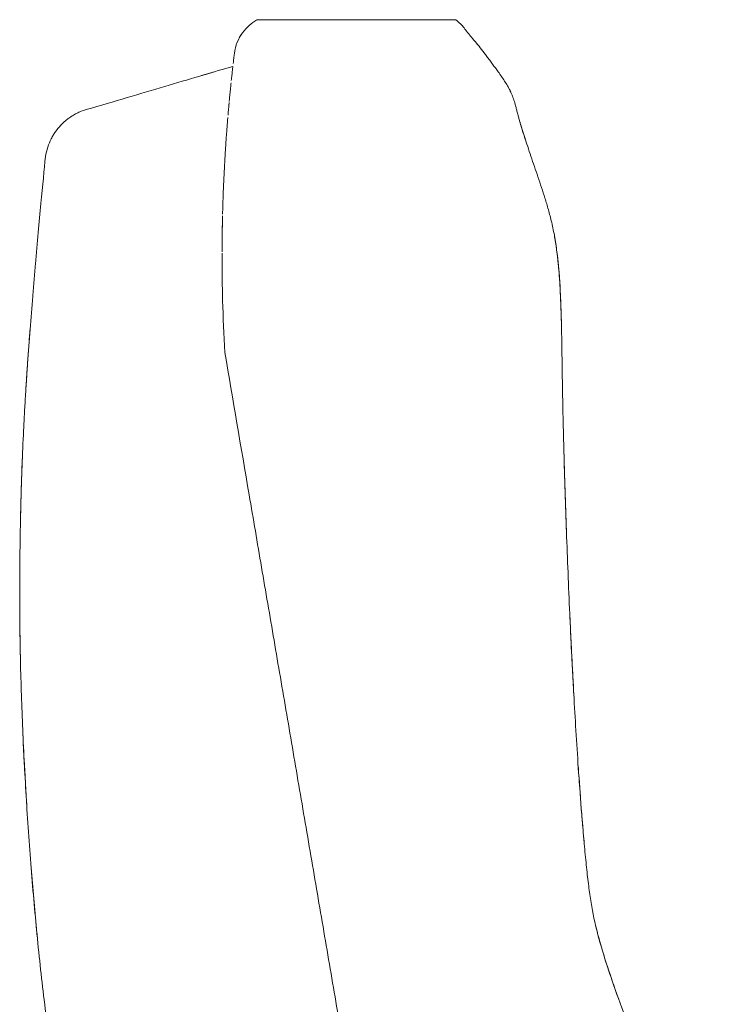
# Model space of a CAD drawing. Header units: metres. Extents: x 4.1 to 64.5, y -1.6 to 14.4.
# Tile 36 of 84: x 20.227 to 20.371, y 0.557 to 0.759. Entities that reach past the tile are written whole.
import ezdxf

# ---------------------------------------------------------------- set-up
doc = ezdxf.new("R2010")
doc.units = ezdxf.units.M
doc.layers.add('I-FURN', color=7, linetype='Continuous', lineweight=18)

# ---------------------------------------------------------------- blocks, each defined once
blk = doc.blocks.new('Furniture_Figueras-Seating_Smartseat_13011 - 13011-V2-Corte 4')
at = {"layer": 'I-FURN'}
for p, q in [((20.27527920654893, 0.7590557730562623), (20.27520052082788, 0.7590271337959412)), ((20.27527920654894, 0.7590557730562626), (20.27520052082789, 0.7590271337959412)), ((20.27527920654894, 0.7590557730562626), (20.27520052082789, 0.7590271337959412)), ((20.27527920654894, 0.7590557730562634), (20.2752005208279, 0.759027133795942)), ((20.27527920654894, 0.7590557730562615), (20.2752005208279, 0.7590271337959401)), ((20.27527920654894, 0.7590557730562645), (20.2752005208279, 0.7590271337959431)), ((20.27520083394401, 0.7590272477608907), (20.27527920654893, 0.7590557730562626)), ((20.27520083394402, 0.7590272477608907), (20.27527920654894, 0.7590557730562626)), ((20.27520083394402, 0.7590272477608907), (20.27527920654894, 0.7590557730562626)), ((20.27520083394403, 0.7590272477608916), (20.27527920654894, 0.7590557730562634)), ((20.27520083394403, 0.7590272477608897), (20.27527920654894, 0.7590557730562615)), ((20.27520083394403, 0.7590272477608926), (20.27527920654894, 0.7590557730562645)), ((20.31584148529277, 0.7590557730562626), (20.27527920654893, 0.7590557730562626)), ((20.31584148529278, 0.7590557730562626), (20.27527920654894, 0.7590557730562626)), ((20.31584148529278, 0.7590557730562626), (20.27527920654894, 0.7590557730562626)), ((20.31584148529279, 0.7590557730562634), (20.27527920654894, 0.7590557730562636)), ((20.31584148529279, 0.7590557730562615), (20.27527920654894, 0.7590557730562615)), ((20.31584148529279, 0.7590557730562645), (20.27527920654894, 0.7590557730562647))]:
    blk.add_line(p, q, dxfattribs=at)
for points in [[(20.27051769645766, 0.7521376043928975), (20.27071561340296, 0.7537577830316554), (20.2719628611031, 0.7566587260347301), (20.27405175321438, 0.7583995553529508), (20.27512115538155, 0.7589982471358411)], [(20.27204465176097, 0.7561855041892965), (20.27165988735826, 0.7556225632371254), (20.2713354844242, 0.7550100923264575), (20.27108193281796, 0.754363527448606)], [(20.27204465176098, 0.7561855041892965), (20.27165988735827, 0.7556225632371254), (20.27133548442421, 0.7550100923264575), (20.27108193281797, 0.754363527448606)], [(20.27204465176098, 0.7561855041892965), (20.27165988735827, 0.7556225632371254), (20.27133548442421, 0.7550100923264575), (20.27108193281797, 0.754363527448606)], [(20.27204465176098, 0.7561855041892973), (20.27165988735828, 0.7556225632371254), (20.27133548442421, 0.7550100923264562), (20.27108193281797, 0.7543635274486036)], [(20.27204465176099, 0.7561855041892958), (20.27165988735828, 0.7556225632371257), (20.27133548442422, 0.7550100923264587), (20.27108193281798, 0.7543635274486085)], [(20.27204465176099, 0.7561855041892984), (20.27165988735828, 0.7556225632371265), (20.27133548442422, 0.7550100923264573), (20.27108193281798, 0.7543635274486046)], [(20.32049797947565, 0.7537547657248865), (20.32016876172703, 0.754167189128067), (20.31986432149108, 0.7545336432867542), (20.31956967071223, 0.754877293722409)], [(20.32049797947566, 0.7537547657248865), (20.32016876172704, 0.754167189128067), (20.31986432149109, 0.7545336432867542), (20.31956967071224, 0.754877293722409)], [(20.32049797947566, 0.7537547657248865), (20.32016876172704, 0.754167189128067), (20.31986432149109, 0.7545336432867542), (20.31956967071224, 0.754877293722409)], [(20.32049797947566, 0.7537547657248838), (20.32016876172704, 0.754167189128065), (20.31986432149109, 0.7545336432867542), (20.31956967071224, 0.7548772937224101)], [(20.32049797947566, 0.753754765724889), (20.32016876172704, 0.754167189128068), (20.31986432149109, 0.7545336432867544), (20.31956967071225, 0.7548772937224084)], [(20.32049797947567, 0.7537547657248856), (20.32016876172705, 0.7541671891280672), (20.31986432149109, 0.7545336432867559), (20.31956967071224, 0.7548772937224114)], [(20.2702703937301, 0.7500604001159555), (20.27031372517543, 0.7504340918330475), (20.27039797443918, 0.7511499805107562), (20.2704785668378, 0.7518172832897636), (20.27051769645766, 0.7521376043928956)], [(20.24125057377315, 0.7409331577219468), (20.24704439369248, 0.7426487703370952), (20.25766423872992, 0.7457934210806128), (20.26634849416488, 0.7483649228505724), (20.27020672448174, 0.7495073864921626)], [(20.26596670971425, 0.7482518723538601), (20.26524601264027, 0.7480384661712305), (20.26451830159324, 0.7478229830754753), (20.26378357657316, 0.7476054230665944)], [(20.26596670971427, 0.7482518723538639), (20.26524601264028, 0.7480384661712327), (20.26451830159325, 0.7478229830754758), (20.26378357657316, 0.7476054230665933)], [(20.26596670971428, 0.7482518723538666), (20.26524601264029, 0.7480384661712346), (20.26451830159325, 0.7478229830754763), (20.26378357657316, 0.7476054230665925)], [(20.26596670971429, 0.7482518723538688), (20.26524601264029, 0.7480384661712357), (20.26451830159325, 0.7478229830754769), (20.26378357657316, 0.747605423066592)], [(20.2659667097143, 0.7482518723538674), (20.2652460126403, 0.7480384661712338), (20.26451830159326, 0.7478229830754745), (20.26378357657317, 0.7476054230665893)], [(20.2659667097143, 0.7482518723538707), (20.2652460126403, 0.7480384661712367), (20.26451830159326, 0.7478229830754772), (20.26378357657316, 0.747605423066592)], [(20.26394494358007, 0.7476532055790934), (20.26468241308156, 0.7478715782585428), (20.26540597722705, 0.7480858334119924), (20.26611563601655, 0.748295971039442)], [(20.26394494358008, 0.7476532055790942), (20.26468241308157, 0.7478715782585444), (20.26540597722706, 0.7480858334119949), (20.26611563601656, 0.7482959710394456)], [(20.26394494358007, 0.7476532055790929), (20.26468241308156, 0.7478715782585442), (20.26540597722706, 0.7480858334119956), (20.26611563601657, 0.7482959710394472)], [(20.26394494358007, 0.747653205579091), (20.26468241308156, 0.7478715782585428), (20.26540597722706, 0.7480858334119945), (20.26611563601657, 0.7482959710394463)], [(20.26394494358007, 0.7476532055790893), (20.26468241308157, 0.7478715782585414), (20.26540597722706, 0.7480858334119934), (20.26611563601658, 0.7482959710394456)], [(20.27020672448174, 0.7495073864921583), (20.27017499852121, 0.7492298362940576), (20.27014349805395, 0.7489512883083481), (20.27011214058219, 0.7486708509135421)], [(20.26935576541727, 0.7411559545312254), (20.2693698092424, 0.7413128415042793), (20.26939765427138, 0.7416215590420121), (20.26942672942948, 0.7419390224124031), (20.2694412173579, 0.7420959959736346)]]:
    blk.add_open_spline(points, degree=3, dxfattribs=at)
for points, knots in [([(20.31584148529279, 0.7590557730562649), (20.3162674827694, 0.7587364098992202), (20.31698154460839, 0.7580975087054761), (20.3179056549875, 0.7569294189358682), (20.31859997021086, 0.7559830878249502), (20.31952406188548, 0.7549449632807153), (20.32063446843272, 0.7536019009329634), (20.32147460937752, 0.7524970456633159), (20.32219425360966, 0.7515476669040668), (20.32279653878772, 0.7507499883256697), (20.32339284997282, 0.749954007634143), (20.32395303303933, 0.7491972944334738), (20.32454226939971, 0.7483883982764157), (20.32520883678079, 0.7474475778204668), (20.32586107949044, 0.7464750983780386), (20.32644353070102, 0.7455320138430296), (20.32689367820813, 0.7447065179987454), (20.32722465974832, 0.7440044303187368), (20.32746228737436, 0.7434337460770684), (20.3276705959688, 0.7428618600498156), (20.3279093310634, 0.742123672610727), (20.32812747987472, 0.7413370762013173), (20.3283773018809, 0.7403618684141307), (20.3286002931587, 0.7394864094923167), (20.32884706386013, 0.7385775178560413), (20.32909893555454, 0.7377099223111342), (20.32931865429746, 0.7369778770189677), (20.32956468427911, 0.73618246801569), (20.32991744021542, 0.7350700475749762), (20.33040804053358, 0.7335690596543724), (20.33106558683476, 0.7316141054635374), (20.33201045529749, 0.7288501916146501), (20.33298233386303, 0.7260253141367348), (20.33382479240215, 0.7234559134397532), (20.33429805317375, 0.7219369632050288), (20.33464431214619, 0.7207746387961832), (20.33498968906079, 0.7195460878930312), (20.3354490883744, 0.7177792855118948), (20.33621001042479, 0.7143841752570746), (20.33700040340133, 0.7085060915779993), (20.33735785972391, 0.7016799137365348), (20.33748598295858, 0.6968397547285), (20.33753956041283, 0.6941461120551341), (20.3375726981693, 0.6921963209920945), (20.33760180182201, 0.6903069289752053), (20.337638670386, 0.6878143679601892), (20.33770308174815, 0.6835416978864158), (20.3378213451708, 0.677586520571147), (20.33797147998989, 0.6715867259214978), (20.33811476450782, 0.666539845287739), (20.33823775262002, 0.6625237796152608), (20.33837444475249, 0.6583653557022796), (20.33856802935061, 0.6528429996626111), (20.33883392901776, 0.6458872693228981), (20.33913247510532, 0.6388713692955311), (20.33939169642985, 0.6332410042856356), (20.33959948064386, 0.6289611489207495), (20.33981055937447, 0.6248436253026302), (20.34008762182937, 0.6197124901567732), (20.34044370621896, 0.6135751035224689), (20.34093120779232, 0.6059622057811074), (20.34142617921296, 0.5990690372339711), (20.34190890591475, 0.593125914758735), (20.3423118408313, 0.588641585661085), (20.34273676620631, 0.584458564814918), (20.34332426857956, 0.5795488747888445), (20.34404786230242, 0.5753965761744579), (20.34505747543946, 0.5713332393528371), (20.3459462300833, 0.568254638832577), (20.34697848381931, 0.5649880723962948), (20.34856830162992, 0.5602803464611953), (20.35086831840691, 0.5539905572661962), (20.35397874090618, 0.5461711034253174), (20.35845384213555, 0.5357946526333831), (20.36433281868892, 0.5231811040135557), (20.36876749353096, 0.5137353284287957), (20.37084445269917, 0.5092064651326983)], [0, 0, 0, 0, 0.06666666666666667, 0.1, 0.1333333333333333, 0.1666666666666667, 0.2, 0.2333333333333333, 0.25, 0.2666666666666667, 0.2833333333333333, 0.3, 0.3166666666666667, 0.3333333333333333, 0.35, 0.3666666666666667, 0.3833333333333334, 0.3916666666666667, 0.4, 0.4083333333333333, 0.4166666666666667, 0.4333333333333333, 0.4416666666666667, 0.45, 0.4583333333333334, 0.4625, 0.4666666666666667, 0.4708333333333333, 0.475, 0.4833333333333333, 0.4916666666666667, 0.5, 0.5166666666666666, 0.5249999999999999, 0.5291666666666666, 0.5333333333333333, 0.5375000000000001, 0.5416666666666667, 0.55, 0.5666666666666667, 0.5833333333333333, 0.5916666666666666, 0.5958333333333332, 0.6, 0.6041666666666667, 0.6083333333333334, 0.6166666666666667, 0.6333333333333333, 0.6499999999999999, 0.6583333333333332, 0.6666666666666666, 0.675, 0.6833333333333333, 0.7, 0.7166666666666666, 0.7249999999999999, 0.7333333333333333, 0.7416666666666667, 0.75, 0.7666666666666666, 0.7833333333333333, 0.8, 0.8083333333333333, 0.8166666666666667, 0.825, 0.8333333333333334, 0.8500000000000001, 0.8583333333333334, 0.8666666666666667, 0.875, 0.8833333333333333, 0.9, 0.9166666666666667, 0.9333333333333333, 0.9666666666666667, 1, 1, 1, 1]), ([(20.26988540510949, 0.7465851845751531), (20.26992436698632, 0.7469542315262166), (20.26999874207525, 0.7476475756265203), (20.27007678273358, 0.7483546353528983), (20.27011441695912, 0.7486911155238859)], [0.6948282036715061, 0.6948282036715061, 0.6948282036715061, 0.6948282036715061, 0.75, 0.8019245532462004, 0.8019245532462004, 0.8019245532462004, 0.8019245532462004]), ([(20.26965448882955, 0.7443269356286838), (20.26965815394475, 0.7443639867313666), (20.26968447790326, 0.7446296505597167), (20.26974550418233, 0.7452384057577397), (20.26980220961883, 0.7457898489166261), (20.26983562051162, 0.7461105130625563)], [0.5886904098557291, 0.5886904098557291, 0.5886904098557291, 0.5886904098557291, 0.59375, 0.625, 0.6715258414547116, 0.6715258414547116, 0.6715258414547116, 0.6715258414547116]), ([(20.26974018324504, 0.7451823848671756), (20.26973656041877, 0.7451466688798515), (20.26970794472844, 0.7448641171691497), (20.26966619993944, 0.7444469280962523), (20.26961332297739, 0.7439089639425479), (20.26957117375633, 0.7434746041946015), (20.26953031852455, 0.7430477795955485), (20.26949559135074, 0.742680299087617), (20.26947351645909, 0.7424442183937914), (20.26946376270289, 0.7423393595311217)], [0.2439516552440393, 0.2439516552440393, 0.2439516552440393, 0.2439516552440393, 0.25, 0.2916666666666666, 0.3125, 0.3333333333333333, 0.3541666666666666, 0.375, 0.3911606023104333, 0.3911606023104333, 0.3911606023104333, 0.3911606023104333]), ([(20.3271312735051, 0.7441992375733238), (20.32697339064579, 0.744540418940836), (20.32676526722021, 0.7449450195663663), (20.32653669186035, 0.7453498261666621), (20.32649868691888, 0.745416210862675)], [0.6428571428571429, 0.6428571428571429, 0.6428571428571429, 0.6428571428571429, 0.6607142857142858, 0.6642153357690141, 0.6642153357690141, 0.6642153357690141, 0.6642153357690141]), ([(20.3271312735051, 0.7441992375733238), (20.3269733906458, 0.744540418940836), (20.32676526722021, 0.7449450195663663), (20.32653669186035, 0.7453498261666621), (20.32649868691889, 0.745416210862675)], [0.6428571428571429, 0.6428571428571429, 0.6428571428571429, 0.6428571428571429, 0.6607142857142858, 0.6642153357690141, 0.6642153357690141, 0.6642153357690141, 0.6642153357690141]), ([(20.32713127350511, 0.7441992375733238), (20.3269733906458, 0.744540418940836), (20.32676526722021, 0.7449450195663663), (20.32653669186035, 0.7453498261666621), (20.32649868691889, 0.745416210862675)], [0.6428571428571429, 0.6428571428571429, 0.6428571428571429, 0.6428571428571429, 0.6607142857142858, 0.6642153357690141, 0.6642153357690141, 0.6642153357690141, 0.6642153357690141]), ([(20.32713127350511, 0.7441992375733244), (20.3269733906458, 0.7445404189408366), (20.32676526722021, 0.7449450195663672), (20.32653669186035, 0.745349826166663), (20.32649868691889, 0.7454162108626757)], [0.6428571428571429, 0.6428571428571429, 0.6428571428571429, 0.6428571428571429, 0.6607142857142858, 0.6642153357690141, 0.6642153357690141, 0.6642153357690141, 0.6642153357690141]), ([(20.32713127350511, 0.7441992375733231), (20.32697339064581, 0.7445404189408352), (20.32676526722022, 0.7449450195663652), (20.32653669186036, 0.7453498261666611), (20.3264986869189, 0.7454162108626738)], [0.6428571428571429, 0.6428571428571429, 0.6428571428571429, 0.6428571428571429, 0.6607142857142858, 0.6642153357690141, 0.6642153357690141, 0.6642153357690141, 0.6642153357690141]), ([(20.32713127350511, 0.7441992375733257), (20.32697339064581, 0.7445404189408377), (20.32676526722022, 0.7449450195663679), (20.32653669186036, 0.7453498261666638), (20.3264986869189, 0.7454162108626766)], [0.6428571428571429, 0.6428571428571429, 0.6428571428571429, 0.6428571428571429, 0.6607142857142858, 0.6642153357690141, 0.6642153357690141, 0.6642153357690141, 0.6642153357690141]), ([(20.26941240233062, 0.7417822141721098), (20.26938653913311, 0.7414992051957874), (20.26934394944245, 0.7410275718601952), (20.26928316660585, 0.7403351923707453), (20.26924369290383, 0.7398776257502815), (20.2692223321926, 0.7396269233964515), (20.2692114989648, 0.7394988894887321)], [0.4186251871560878, 0.4186251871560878, 0.4186251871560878, 0.4186251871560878, 0.4583333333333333, 0.4791666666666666, 0.4895833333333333, 0.5, 0.5, 0.5, 0.5]), ([(20.23182827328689, 0.7310323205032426), (20.23193133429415, 0.7317155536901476), (20.23224811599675, 0.7330137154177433), (20.23285817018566, 0.7344483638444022), (20.23342095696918, 0.7354501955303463), (20.23386625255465, 0.7361278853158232), (20.23426542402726, 0.7366553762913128), (20.23460623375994, 0.7370620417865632), (20.23487724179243, 0.7373640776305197), (20.23515563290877, 0.7376537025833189), (20.23552660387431, 0.7380148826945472), (20.23600482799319, 0.7384375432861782), (20.23663007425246, 0.7389228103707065), (20.23735627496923, 0.7394104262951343), (20.23819683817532, 0.7398842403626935), (20.23942840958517, 0.7404487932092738), (20.24048927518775, 0.740779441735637), (20.24125057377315, 0.7409331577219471)], [0, 0, 0, 0, 0.125, 0.25, 0.3125, 0.375, 0.4375, 0.46875, 0.5, 0.53125, 0.5625, 0.625, 0.6875, 0.75, 0.8125, 0.875, 1, 1, 1, 1]), ([(20.26882878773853, 0.7345486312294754), (20.26885410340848, 0.734910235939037), (20.26890304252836, 0.7355927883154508), (20.26896239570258, 0.7363889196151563), (20.26900854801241, 0.7369917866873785), (20.26904321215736, 0.7374368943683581), (20.2690769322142, 0.7378627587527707), (20.26911924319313, 0.7383890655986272), (20.26915043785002, 0.7387688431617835), (20.26917068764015, 0.7390124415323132), (20.26917247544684, 0.7390339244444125)], [0.3275600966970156, 0.3275600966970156, 0.3275600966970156, 0.3275600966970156, 0.34375, 0.359375, 0.3671875, 0.375, 0.3828125, 0.390625, 0.40625, 0.4077715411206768, 0.4077715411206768, 0.4077715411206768, 0.4077715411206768]), ([(20.33014606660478, 0.7343731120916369), (20.3298548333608, 0.7352629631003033), (20.32942945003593, 0.7366066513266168), (20.32909401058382, 0.7377218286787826), (20.3288672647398, 0.7385124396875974), (20.32873403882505, 0.7389943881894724), (20.32866411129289, 0.7392552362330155), (20.32862943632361, 0.739386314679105)], [0.5183977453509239, 0.5183977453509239, 0.5183977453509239, 0.5183977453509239, 0.5357142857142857, 0.5535714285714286, 0.5625, 0.5669642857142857, 0.5714285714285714, 0.5714285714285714, 0.5714285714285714, 0.5714285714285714]), ([(20.33014606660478, 0.7343731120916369), (20.32985483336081, 0.7352629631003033), (20.32942945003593, 0.7366066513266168), (20.32909401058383, 0.7377218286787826), (20.3288672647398, 0.7385124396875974), (20.32873403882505, 0.7389943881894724), (20.32866411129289, 0.7392552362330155), (20.32862943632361, 0.739386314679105)], [0.5183977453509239, 0.5183977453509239, 0.5183977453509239, 0.5183977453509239, 0.5357142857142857, 0.5535714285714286, 0.5625, 0.5669642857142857, 0.5714285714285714, 0.5714285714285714, 0.5714285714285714, 0.5714285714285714]), ([(20.33014606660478, 0.7343731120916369), (20.32985483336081, 0.7352629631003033), (20.32942945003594, 0.7366066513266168), (20.32909401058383, 0.7377218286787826), (20.32886726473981, 0.7385124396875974), (20.32873403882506, 0.7389943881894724), (20.3286641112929, 0.7392552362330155), (20.32862943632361, 0.739386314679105)], [0.5183977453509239, 0.5183977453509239, 0.5183977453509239, 0.5183977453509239, 0.5357142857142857, 0.5535714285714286, 0.5625, 0.5669642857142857, 0.5714285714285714, 0.5714285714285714, 0.5714285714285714, 0.5714285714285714]), ([(20.33014606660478, 0.7343731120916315), (20.32985483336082, 0.7352629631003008), (20.32942945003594, 0.7366066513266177), (20.32909401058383, 0.7377218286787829), (20.32886726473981, 0.7385124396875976), (20.32873403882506, 0.7389943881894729), (20.3286641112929, 0.7392552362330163), (20.32862943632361, 0.7393863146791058)], [0.5183977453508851, 0.5183977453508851, 0.5183977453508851, 0.5183977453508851, 0.5357142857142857, 0.5535714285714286, 0.5625, 0.5669642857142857, 0.5714285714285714, 0.5714285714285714, 0.5714285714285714, 0.5714285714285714]), ([(20.33014606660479, 0.7343731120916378), (20.32985483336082, 0.7352629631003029), (20.32942945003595, 0.7366066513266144), (20.32909401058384, 0.7377218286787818), (20.32886726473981, 0.7385124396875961), (20.32873403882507, 0.738994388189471), (20.32866411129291, 0.7392552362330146), (20.32862943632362, 0.7393863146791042)], [0.5183977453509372, 0.5183977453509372, 0.5183977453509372, 0.5183977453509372, 0.5357142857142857, 0.5535714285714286, 0.5625, 0.5669642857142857, 0.5714285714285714, 0.5714285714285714, 0.5714285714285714, 0.5714285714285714]), ([(20.33014606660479, 0.7343731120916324), (20.32985483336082, 0.7352629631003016), (20.32942945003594, 0.7366066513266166), (20.32909401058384, 0.7377218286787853), (20.32886726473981, 0.738512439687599), (20.32873403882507, 0.738994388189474), (20.32866411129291, 0.7392552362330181), (20.32862943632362, 0.7393863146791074)], [0.5183977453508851, 0.5183977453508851, 0.5183977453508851, 0.5183977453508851, 0.5357142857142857, 0.5535714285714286, 0.5625, 0.5669642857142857, 0.5714285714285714, 0.5714285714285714, 0.5714285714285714, 0.5714285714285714]), ([(20.26883888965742, 0.7346925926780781), (20.26882050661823, 0.7344315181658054), (20.26877405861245, 0.7337611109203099), (20.26871009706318, 0.7327969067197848), (20.26864864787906, 0.7318232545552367), (20.26859342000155, 0.7309163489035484), (20.26855297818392, 0.7302189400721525), (20.26852868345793, 0.7297851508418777)], [0.6108032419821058, 0.6108032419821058, 0.6108032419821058, 0.6108032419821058, 0.625, 0.6458333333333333, 0.65625, 0.6666666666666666, 0.6822101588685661, 0.6822101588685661, 0.6822101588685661, 0.6822101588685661]), ([(20.2397896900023, 0.5092064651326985), (20.23931007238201, 0.511400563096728), (20.23837681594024, 0.515851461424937), (20.23654969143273, 0.5252711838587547), (20.23440557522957, 0.5376486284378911), (20.23228535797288, 0.5521627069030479), (20.23059569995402, 0.566387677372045), (20.22923330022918, 0.5807471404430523), (20.22812147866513, 0.5955757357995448), (20.22742565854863, 0.6078199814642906), (20.22701615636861, 0.6173283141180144), (20.22678478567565, 0.6242648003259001), (20.2266258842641, 0.6313258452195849), (20.22654868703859, 0.6385581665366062), (20.22655678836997, 0.645810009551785), (20.22663918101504, 0.6528280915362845), (20.22677874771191, 0.6597136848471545), (20.22698112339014, 0.6667751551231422), (20.22723445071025, 0.6728601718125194), (20.22745554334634, 0.677180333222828), (20.22759245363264, 0.6796438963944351), (20.22769977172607, 0.681482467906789), (20.22781104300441, 0.6833060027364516), (20.22796428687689, 0.6857185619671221), (20.22824396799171, 0.6898883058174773), (20.22866938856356, 0.6956867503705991), (20.22911751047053, 0.7012967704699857), (20.2294878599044, 0.7057174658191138), (20.22987006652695, 0.7101527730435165), (20.23035501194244, 0.7155710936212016), (20.23109246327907, 0.7235004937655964), (20.23157076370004, 0.7284165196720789), (20.23182827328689, 0.7310323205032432)], [0, 0, 0, 0, 0.03125, 0.0625, 0.125, 0.1875, 0.25, 0.3125, 0.375, 0.4375, 0.46875, 0.5, 0.53125, 0.5625, 0.59375, 0.625, 0.65625, 0.6875, 0.71875, 0.734375, 0.7421875, 0.75, 0.7578125, 0.765625, 0.78125, 0.8125, 0.84375, 0.859375, 0.875, 0.90625, 0.9375, 1, 1, 1, 1]), ([(20.26810123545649, 0.7192418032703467), (20.26811050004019, 0.7196112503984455), (20.2681591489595, 0.7214329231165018), (20.26826807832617, 0.7245456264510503), (20.26841210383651, 0.7276396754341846), (20.26849890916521, 0.7292552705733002), (20.26852999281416, 0.7298094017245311)], [0.1796338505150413, 0.1796338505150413, 0.1796338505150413, 0.1796338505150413, 0.1875, 0.21875, 0.25, 0.2677218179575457, 0.2677218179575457, 0.2677218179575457, 0.2677218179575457]), ([(20.26809246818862, 0.718886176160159), (20.26809077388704, 0.7188158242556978), (20.2680511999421, 0.7171511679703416), (20.26801083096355, 0.7147176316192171), (20.26799638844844, 0.7122714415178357), (20.26799448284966, 0.7115162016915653)], [0.7898255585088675, 0.7898255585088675, 0.7898255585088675, 0.7898255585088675, 0.7916666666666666, 0.8333333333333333, 0.851599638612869, 0.851599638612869, 0.851599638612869, 0.851599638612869]), ([(20.26800073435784, 0.7128851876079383), (20.26800728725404, 0.7138917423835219), (20.26802869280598, 0.71584847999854), (20.26806622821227, 0.7177695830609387), (20.26808790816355, 0.7186928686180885)], [0.1359219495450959, 0.1359219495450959, 0.1359219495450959, 0.1359219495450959, 0.15625, 0.1757535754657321, 0.1757535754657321, 0.1757535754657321, 0.1757535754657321]), ([(20.33750530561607, 0.6958232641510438), (20.33746196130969, 0.6978470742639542), (20.33737422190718, 0.7009878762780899), (20.33720126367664, 0.7044600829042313), (20.33705880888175, 0.7065829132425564), (20.33693552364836, 0.7081155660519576), (20.33679027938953, 0.7096364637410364), (20.33655732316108, 0.7116923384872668), (20.33626851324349, 0.7136930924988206), (20.3360013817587, 0.7151428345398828), (20.33591312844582, 0.7155910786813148)], [0.3961460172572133, 0.3961460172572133, 0.3961460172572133, 0.3961460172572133, 0.4107142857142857, 0.4196428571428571, 0.4241071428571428, 0.4285714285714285, 0.4330357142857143, 0.4375, 0.4464285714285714, 0.4504742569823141, 0.4504742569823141, 0.4504742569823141, 0.4504742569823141]), ([(20.33750530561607, 0.6958232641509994), (20.33746196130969, 0.6978470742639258), (20.33737422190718, 0.7009878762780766), (20.33720126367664, 0.7044600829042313), (20.33705880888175, 0.7065829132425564), (20.33693552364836, 0.7081155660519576), (20.33679027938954, 0.7096364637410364), (20.33655732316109, 0.7116923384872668), (20.33626851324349, 0.7136930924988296), (20.33600138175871, 0.7151428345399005), (20.33591312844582, 0.7155910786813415)], [0.396146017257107, 0.396146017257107, 0.396146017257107, 0.396146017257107, 0.4107142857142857, 0.4196428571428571, 0.4241071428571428, 0.4285714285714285, 0.4330357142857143, 0.4375, 0.4464285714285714, 0.4504742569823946, 0.4504742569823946, 0.4504742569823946, 0.4504742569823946]), ([(20.33750530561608, 0.6958232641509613), (20.33746196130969, 0.6978470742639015), (20.33737422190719, 0.7009878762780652), (20.33720126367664, 0.7044600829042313), (20.33705880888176, 0.7065829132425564), (20.33693552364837, 0.7081155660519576), (20.33679027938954, 0.7096364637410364), (20.3365573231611, 0.7116923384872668), (20.33626851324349, 0.713693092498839), (20.33600138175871, 0.7151428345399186), (20.33591312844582, 0.7155910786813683)], [0.3961460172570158, 0.3961460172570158, 0.3961460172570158, 0.3961460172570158, 0.4107142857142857, 0.4196428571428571, 0.4241071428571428, 0.4285714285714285, 0.4330357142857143, 0.4375, 0.4464285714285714, 0.4504742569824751, 0.4504742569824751, 0.4504742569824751, 0.4504742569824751]), ([(20.33750530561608, 0.6958232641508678), (20.3374619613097, 0.6978470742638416), (20.33737422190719, 0.7009878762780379), (20.33720126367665, 0.7044600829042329), (20.33705880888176, 0.706582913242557), (20.33693552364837, 0.7081155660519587), (20.33679027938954, 0.7096364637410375), (20.3365573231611, 0.7116923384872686), (20.33626851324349, 0.7136930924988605), (20.3360013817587, 0.7151428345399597), (20.33591312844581, 0.7155910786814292)], [0.3961460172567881, 0.3961460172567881, 0.3961460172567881, 0.3961460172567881, 0.4107142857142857, 0.4196428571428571, 0.4241071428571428, 0.4285714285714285, 0.4330357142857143, 0.4375, 0.4464285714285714, 0.4504742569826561, 0.4504742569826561, 0.4504742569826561, 0.4504742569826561]), ([(20.33750530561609, 0.6958232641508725), (20.33746196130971, 0.6978470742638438), (20.33737422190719, 0.7009878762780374), (20.33720126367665, 0.704460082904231), (20.33705880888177, 0.7065829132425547), (20.33693552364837, 0.7081155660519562), (20.33679027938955, 0.7096364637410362), (20.3365573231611, 0.7116923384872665), (20.3362685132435, 0.7136930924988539), (20.33600138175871, 0.7151428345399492), (20.33591312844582, 0.715591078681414)], [0.3961460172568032, 0.3961460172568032, 0.3961460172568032, 0.3961460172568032, 0.4107142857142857, 0.4196428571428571, 0.4241071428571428, 0.4285714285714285, 0.4330357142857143, 0.4375, 0.4464285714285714, 0.4504742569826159, 0.4504742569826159, 0.4504742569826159, 0.4504742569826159]), ([(20.33750530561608, 0.6958232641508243), (20.3374619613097, 0.6978470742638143), (20.33737422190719, 0.7009878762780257), (20.33720126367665, 0.7044600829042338), (20.33705880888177, 0.7065829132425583), (20.33693552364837, 0.7081155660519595), (20.33679027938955, 0.7096364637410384), (20.3365573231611, 0.7116923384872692), (20.33626851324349, 0.713693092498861), (20.33600138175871, 0.7151428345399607), (20.33591312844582, 0.7155910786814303)], [0.3961460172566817, 0.3961460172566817, 0.3961460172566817, 0.3961460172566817, 0.4107142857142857, 0.4196428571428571, 0.4241071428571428, 0.4285714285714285, 0.4330357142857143, 0.4375, 0.4464285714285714, 0.4504742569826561, 0.4504742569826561, 0.4504742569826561, 0.4504742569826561]), ([(20.26856384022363, 0.6909098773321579), (20.26835089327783, 0.6945928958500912), (20.26813349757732, 0.6998974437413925), (20.26800674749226, 0.7065424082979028), (20.26799120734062, 0.7096962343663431), (20.26799398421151, 0.7112561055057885)], [0, 0, 0, 0, 0.0625, 0.09375, 0.125, 0.125, 0.125, 0.125]), ([(20.2286775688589, 0.6956966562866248), (20.22859616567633, 0.694634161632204), (20.22842838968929, 0.6923999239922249), (20.22822451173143, 0.6895502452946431), (20.22806228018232, 0.6871791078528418), (20.22794410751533, 0.6853946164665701), (20.22786790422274, 0.6842020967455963), (20.22783053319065, 0.6836058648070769)], [0.2043897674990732, 0.2043897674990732, 0.2043897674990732, 0.2043897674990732, 0.21875, 0.234375, 0.2421875, 0.25, 0.2578125, 0.2578125, 0.2578125, 0.2578125]), ([(20.22867756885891, 0.6956966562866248), (20.22859616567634, 0.694634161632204), (20.2284283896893, 0.6923999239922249), (20.22822451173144, 0.6895502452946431), (20.22806228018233, 0.6871791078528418), (20.22794410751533, 0.6853946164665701), (20.22786790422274, 0.6842020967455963), (20.22783053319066, 0.6836058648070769)], [0.2043897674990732, 0.2043897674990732, 0.2043897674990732, 0.2043897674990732, 0.21875, 0.234375, 0.2421875, 0.25, 0.2578125, 0.2578125, 0.2578125, 0.2578125]), ([(20.22867756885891, 0.6956966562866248), (20.22859616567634, 0.694634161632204), (20.2284283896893, 0.6923999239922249), (20.22822451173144, 0.6895502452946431), (20.22806228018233, 0.6871791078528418), (20.22794410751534, 0.6853946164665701), (20.22786790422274, 0.6842020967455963), (20.22783053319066, 0.6836058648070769)], [0.2043897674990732, 0.2043897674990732, 0.2043897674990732, 0.2043897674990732, 0.21875, 0.234375, 0.2421875, 0.25, 0.2578125, 0.2578125, 0.2578125, 0.2578125]), ([(20.22867756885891, 0.6956966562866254), (20.22859616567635, 0.6946341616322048), (20.2284283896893, 0.692399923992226), (20.22822451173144, 0.6895502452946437), (20.22806228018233, 0.6871791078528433), (20.22794410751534, 0.6853946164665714), (20.22786790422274, 0.684202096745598), (20.22783053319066, 0.6836058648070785)], [0.2043897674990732, 0.2043897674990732, 0.2043897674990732, 0.2043897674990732, 0.21875, 0.234375, 0.2421875, 0.25, 0.2578125, 0.2578125, 0.2578125, 0.2578125]), ([(20.22867756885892, 0.695696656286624), (20.22859616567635, 0.6946341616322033), (20.22842838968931, 0.6923999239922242), (20.22822451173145, 0.6895502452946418), (20.22806228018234, 0.6871791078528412), (20.22794410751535, 0.6853946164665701), (20.22786790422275, 0.6842020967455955), (20.22783053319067, 0.6836058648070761)], [0.2043897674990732, 0.2043897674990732, 0.2043897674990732, 0.2043897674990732, 0.21875, 0.234375, 0.2421875, 0.25, 0.2578125, 0.2578125, 0.2578125, 0.2578125]), ([(20.22867756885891, 0.695696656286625), (20.22859616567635, 0.6946341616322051), (20.2284283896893, 0.6923999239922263), (20.22822451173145, 0.689550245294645), (20.22806228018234, 0.6871791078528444), (20.22794410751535, 0.6853946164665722), (20.22786790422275, 0.6842020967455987), (20.22783053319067, 0.6836058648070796)], [0.2043897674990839, 0.2043897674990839, 0.2043897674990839, 0.2043897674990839, 0.21875, 0.234375, 0.2421875, 0.25, 0.2578125, 0.2578125, 0.2578125, 0.2578125]), ([(20.26856384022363, 0.6909098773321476), (20.27020596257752, 0.6813101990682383), (20.2726965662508, 0.6667503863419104), (20.27607458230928, 0.6470028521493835), (20.27863195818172, 0.6320526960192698), (20.28123216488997, 0.6168521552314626), (20.28387139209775, 0.6014235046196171), (20.28652347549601, 0.5859196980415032), (20.28916225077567, 0.5704936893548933), (20.29178390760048, 0.5551677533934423), (20.29528191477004, 0.5347187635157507), (20.29790108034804, 0.5194073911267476), (20.29964605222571, 0.5092064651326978)], [0, 0, 0, 0, 0.1666666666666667, 0.25, 0.3333333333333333, 0.4166666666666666, 0.5, 0.5833333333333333, 0.6666666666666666, 0.75, 0.8333333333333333, 1, 1, 1, 1]), ([(20.29964605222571, 0.5092064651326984), (20.29790108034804, 0.5194073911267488), (20.29528191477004, 0.5347187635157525), (20.29178390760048, 0.5551677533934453), (20.28916225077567, 0.5704936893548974), (20.28652347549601, 0.5859196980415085), (20.28387139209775, 0.6014235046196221), (20.28123216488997, 0.6168521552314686), (20.27863195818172, 0.6320526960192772), (20.27607458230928, 0.6470028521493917), (20.2726965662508, 0.6667503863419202), (20.27020596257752, 0.6813101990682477), (20.26856384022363, 0.6909098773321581)], [0, 0, 0, 0, 0.1666666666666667, 0.25, 0.3333333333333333, 0.4166666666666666, 0.5, 0.5833333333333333, 0.6666666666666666, 0.75, 0.8333333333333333, 1, 1, 1, 1]), ([(20.22713338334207, 0.6703400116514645), (20.22705117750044, 0.6683584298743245), (20.22693993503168, 0.6652796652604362), (20.22682195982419, 0.6611408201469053), (20.22674953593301, 0.6581113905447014), (20.22670889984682, 0.6561494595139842), (20.22669257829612, 0.6552972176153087)], [0.3166663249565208, 0.3166663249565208, 0.3166663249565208, 0.3166663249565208, 0.34375, 0.359375, 0.375, 0.3868048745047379, 0.3868048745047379, 0.3868048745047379, 0.3868048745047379]), ([(20.22713338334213, 0.6703400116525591), (20.22705117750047, 0.6683584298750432), (20.22693993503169, 0.6652796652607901), (20.2268219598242, 0.6611408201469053), (20.22674953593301, 0.6581113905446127), (20.22670889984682, 0.6561494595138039), (20.22669257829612, 0.6552972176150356)], [0.3166663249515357, 0.3166663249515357, 0.3166663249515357, 0.3166663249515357, 0.34375, 0.359375, 0.375, 0.3868048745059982, 0.3868048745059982, 0.3868048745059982, 0.3868048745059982]), ([(20.22713338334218, 0.6703400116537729), (20.22705117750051, 0.668358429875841), (20.22693993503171, 0.6652796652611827), (20.2268219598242, 0.6611408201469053), (20.22674953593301, 0.6581113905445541), (20.22670889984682, 0.656149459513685), (20.22669257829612, 0.6552972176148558)], [0.3166663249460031, 0.3166663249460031, 0.3166663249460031, 0.3166663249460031, 0.34375, 0.359375, 0.375, 0.3868048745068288, 0.3868048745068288, 0.3868048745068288, 0.3868048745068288]), ([(20.22713338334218, 0.6703400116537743), (20.22705117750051, 0.6683584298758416), (20.22693993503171, 0.6652796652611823), (20.2268219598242, 0.6611408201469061), (20.22674953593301, 0.6581113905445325), (20.22670889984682, 0.6561494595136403), (20.22669257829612, 0.6552972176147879)], [0.3166663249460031, 0.3166663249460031, 0.3166663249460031, 0.3166663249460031, 0.34375, 0.359375, 0.375, 0.3868048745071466, 0.3868048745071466, 0.3868048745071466, 0.3868048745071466]), ([(20.22713338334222, 0.6703400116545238), (20.22705117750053, 0.6683584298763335), (20.22693993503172, 0.6652796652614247), (20.22682195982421, 0.6611408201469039), (20.22674953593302, 0.6581113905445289), (20.22670889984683, 0.6561494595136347), (20.22669257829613, 0.65529721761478)], [0.316666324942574, 0.316666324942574, 0.316666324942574, 0.316666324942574, 0.34375, 0.359375, 0.375, 0.3868048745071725, 0.3868048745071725, 0.3868048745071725, 0.3868048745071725]), ([(20.22713338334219, 0.6703400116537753), (20.22705117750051, 0.6683584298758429), (20.22693993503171, 0.6652796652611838), (20.22682195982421, 0.6611408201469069), (20.22674953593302, 0.6581113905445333), (20.22670889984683, 0.6561494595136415), (20.22669257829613, 0.6552972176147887)], [0.3166663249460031, 0.3166663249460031, 0.3166663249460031, 0.3166663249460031, 0.34375, 0.359375, 0.375, 0.3868048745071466, 0.3868048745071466, 0.3868048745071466, 0.3868048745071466]), ([(20.33855999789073, 0.6531546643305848), (20.3384588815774, 0.6559127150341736), (20.33826678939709, 0.6614744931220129), (20.33809079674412, 0.6673164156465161), (20.33800508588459, 0.6704554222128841), (20.33799616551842, 0.6707857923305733)], [0.3041877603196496, 0.3041877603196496, 0.3041877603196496, 0.3041877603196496, 0.3214285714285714, 0.3392857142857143, 0.3413858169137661, 0.3413858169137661, 0.3413858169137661, 0.3413858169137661]), ([(20.33855999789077, 0.6531546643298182), (20.33845888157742, 0.6559127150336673), (20.33826678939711, 0.6614744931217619), (20.33809079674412, 0.6673164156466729), (20.33800508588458, 0.6704554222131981), (20.33799616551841, 0.6707857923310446)], [0.3041877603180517, 0.3041877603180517, 0.3041877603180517, 0.3041877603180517, 0.3214285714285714, 0.3392857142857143, 0.3413858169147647, 0.3413858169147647, 0.3413858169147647, 0.3413858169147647]), ([(20.33855999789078, 0.6531546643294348), (20.33845888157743, 0.655912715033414), (20.33826678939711, 0.6614744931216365), (20.33809079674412, 0.6673164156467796), (20.33800508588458, 0.670455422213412), (20.3379961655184, 0.6707857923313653)], [0.3041877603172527, 0.3041877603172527, 0.3041877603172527, 0.3041877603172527, 0.3214285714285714, 0.3392857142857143, 0.3413858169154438, 0.3413858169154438, 0.3413858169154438, 0.3413858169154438]), ([(20.33855999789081, 0.6531546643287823), (20.33845888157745, 0.6559127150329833), (20.33826678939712, 0.6614744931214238), (20.33809079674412, 0.6673164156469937), (20.33800508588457, 0.6704554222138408), (20.33799616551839, 0.6707857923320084)], [0.3041877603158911, 0.3041877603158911, 0.3041877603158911, 0.3041877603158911, 0.3214285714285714, 0.3392857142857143, 0.341385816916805, 0.341385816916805, 0.341385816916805, 0.341385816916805]), ([(20.33855999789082, 0.6531546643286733), (20.33845888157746, 0.6559127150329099), (20.33826678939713, 0.6614744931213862), (20.33809079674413, 0.6673164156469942), (20.33800508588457, 0.6704554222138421), (20.3379961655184, 0.6707857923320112)], [0.3041877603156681, 0.3041877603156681, 0.3041877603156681, 0.3041877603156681, 0.3214285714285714, 0.3392857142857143, 0.3413858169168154, 0.3413858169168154, 0.3413858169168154, 0.3413858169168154]), ([(20.33855999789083, 0.6531546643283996), (20.33845888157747, 0.6559127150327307), (20.33826678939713, 0.6614744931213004), (20.33809079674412, 0.667316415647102), (20.33800508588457, 0.6704554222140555), (20.33799616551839, 0.67078579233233)], [0.3041877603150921, 0.3041877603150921, 0.3041877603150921, 0.3041877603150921, 0.3214285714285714, 0.3392857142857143, 0.3413858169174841, 0.3413858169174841, 0.3413858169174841, 0.3413858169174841]), ([(20.22655723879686, 0.64296324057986), (20.22655303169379, 0.6409696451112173), (20.22656378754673, 0.6366314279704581), (20.22663157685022, 0.6314220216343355), (20.22669976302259, 0.6281636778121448), (20.22672242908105, 0.6271905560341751)], [0.4422007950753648, 0.4422007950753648, 0.4422007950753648, 0.4422007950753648, 0.46875, 0.5, 0.5132413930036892, 0.5132413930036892, 0.5132413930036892, 0.5132413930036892]), ([(20.22655723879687, 0.642963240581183), (20.22655303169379, 0.6409696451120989), (20.22656378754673, 0.6366314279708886), (20.22663157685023, 0.6314220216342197), (20.22669976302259, 0.6281636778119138), (20.22672242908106, 0.6271905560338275)], [0.4422007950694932, 0.4422007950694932, 0.4422007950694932, 0.4422007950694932, 0.46875, 0.5, 0.5132413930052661, 0.5132413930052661, 0.5132413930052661, 0.5132413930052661]), ([(20.22655723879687, 0.6429632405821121), (20.22655303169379, 0.6409696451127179), (20.22656378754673, 0.6366314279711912), (20.22663157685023, 0.6314220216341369), (20.22669976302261, 0.628163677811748), (20.22672242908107, 0.6271905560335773)], [0.4422007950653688, 0.4422007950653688, 0.4422007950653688, 0.4422007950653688, 0.46875, 0.5, 0.5132413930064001, 0.5132413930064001, 0.5132413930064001, 0.5132413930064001]), ([(20.22655723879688, 0.6429632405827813), (20.2265530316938, 0.6409696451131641), (20.22656378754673, 0.6366314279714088), (20.22663157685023, 0.631422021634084), (20.22669976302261, 0.6281636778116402), (20.22672242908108, 0.6271905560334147)], [0.4422007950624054, 0.4422007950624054, 0.4422007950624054, 0.4422007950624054, 0.46875, 0.5, 0.5132413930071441, 0.5132413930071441, 0.5132413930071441, 0.5132413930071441]), ([(20.22655723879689, 0.6429632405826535), (20.2265530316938, 0.6409696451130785), (20.22656378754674, 0.6366314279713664), (20.22663157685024, 0.6314220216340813), (20.22669976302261, 0.6281636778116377), (20.22672242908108, 0.6271905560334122)], [0.4422007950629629, 0.4422007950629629, 0.4422007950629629, 0.4422007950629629, 0.46875, 0.5, 0.513241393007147, 0.513241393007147, 0.513241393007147, 0.513241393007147]), ([(20.22655723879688, 0.6429632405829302), (20.2265530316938, 0.6409696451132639), (20.22656378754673, 0.6366314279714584), (20.22663157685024, 0.6314220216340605), (20.22669976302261, 0.6281636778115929), (20.22672242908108, 0.6271905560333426)], [0.4422007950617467, 0.4422007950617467, 0.4422007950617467, 0.4422007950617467, 0.46875, 0.5, 0.5132413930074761, 0.5132413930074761, 0.5132413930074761, 0.5132413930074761]), ([(20.34002073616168, 0.6209824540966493), (20.3398943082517, 0.6232671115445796), (20.3396345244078, 0.628186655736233), (20.33937827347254, 0.6335086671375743), (20.33923098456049, 0.6367506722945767), (20.33920731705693, 0.6372767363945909)], [0.2353979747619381, 0.2353979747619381, 0.2353979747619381, 0.2353979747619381, 0.25, 0.2678571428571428, 0.2712884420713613, 0.2712884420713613, 0.2712884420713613, 0.2712884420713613]), ([(20.34002073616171, 0.6209824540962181), (20.33989430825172, 0.6232671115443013), (20.3396345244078, 0.6281866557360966), (20.33937827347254, 0.6335086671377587), (20.33923098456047, 0.6367506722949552), (20.33920731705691, 0.6372767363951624)], [0.2353979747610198, 0.2353979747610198, 0.2353979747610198, 0.2353979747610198, 0.25, 0.2678571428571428, 0.2712884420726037, 0.2712884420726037, 0.2712884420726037, 0.2712884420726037]), ([(20.34002073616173, 0.6209824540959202), (20.33989430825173, 0.6232671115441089), (20.33963452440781, 0.6281866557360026), (20.33937827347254, 0.6335086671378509), (20.33923098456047, 0.6367506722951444), (20.3392073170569, 0.6372767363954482)], [0.2353979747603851, 0.2353979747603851, 0.2353979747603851, 0.2353979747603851, 0.25, 0.2678571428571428, 0.2712884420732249, 0.2712884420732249, 0.2712884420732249, 0.2712884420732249]), ([(20.34002073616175, 0.620982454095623), (20.33989430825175, 0.6232671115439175), (20.33963452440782, 0.6281866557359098), (20.33937827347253, 0.6335086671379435), (20.33923098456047, 0.6367506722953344), (20.33920731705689, 0.6372767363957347)], [0.2353979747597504, 0.2353979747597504, 0.2353979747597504, 0.2353979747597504, 0.25, 0.2678571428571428, 0.2712884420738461, 0.2712884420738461, 0.2712884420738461, 0.2712884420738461]), ([(20.34002073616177, 0.620982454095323), (20.33989430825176, 0.6232671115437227), (20.33963452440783, 0.6281866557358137), (20.33937827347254, 0.6335086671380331), (20.33923098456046, 0.6367506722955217), (20.33920731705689, 0.6372767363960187)], [0.2353979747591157, 0.2353979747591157, 0.2353979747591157, 0.2353979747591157, 0.25, 0.2678571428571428, 0.2712884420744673, 0.2712884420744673, 0.2712884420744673, 0.2712884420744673]), ([(20.34002073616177, 0.6209824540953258), (20.33989430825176, 0.6232671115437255), (20.33963452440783, 0.6281866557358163), (20.33937827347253, 0.6335086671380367), (20.33923098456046, 0.6367506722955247), (20.33920731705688, 0.6372767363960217)], [0.2353979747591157, 0.2353979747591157, 0.2353979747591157, 0.2353979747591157, 0.25, 0.2678571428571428, 0.2712884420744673, 0.2712884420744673, 0.2712884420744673, 0.2712884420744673]), ([(20.22723142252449, 0.6124274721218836), (20.22739616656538, 0.6087584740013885), (20.22764242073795, 0.6040237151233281), (20.22792323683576, 0.5993842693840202), (20.22798549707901, 0.598386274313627)], [0.5780628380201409, 0.5780628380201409, 0.5780628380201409, 0.5780628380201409, 0.625, 0.6379275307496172, 0.6379275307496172, 0.6379275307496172, 0.6379275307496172]), ([(20.22723142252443, 0.6124274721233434), (20.22739616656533, 0.6087584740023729), (20.22764242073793, 0.6040237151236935), (20.22792323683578, 0.5993842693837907), (20.22798549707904, 0.5983862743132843)], [0.5780628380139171, 0.5780628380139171, 0.5780628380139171, 0.5780628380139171, 0.625, 0.6379275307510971, 0.6379275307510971, 0.6379275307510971, 0.6379275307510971]), ([(20.22723142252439, 0.6124274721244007), (20.2273961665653, 0.6087584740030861), (20.22764242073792, 0.6040237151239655), (20.22792323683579, 0.5993842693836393), (20.22798549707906, 0.598386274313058)], [0.5780628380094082, 0.5780628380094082, 0.5780628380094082, 0.5780628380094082, 0.625, 0.6379275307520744, 0.6379275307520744, 0.6379275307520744, 0.6379275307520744]), ([(20.22723142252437, 0.6124274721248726), (20.22739616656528, 0.6087584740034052), (20.22764242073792, 0.6040237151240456), (20.2279232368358, 0.5993842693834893), (20.22798549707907, 0.598386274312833)], [0.5780628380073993, 0.5780628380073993, 0.5780628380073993, 0.5780628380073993, 0.625, 0.6379275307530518, 0.6379275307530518, 0.6379275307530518, 0.6379275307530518]), ([(20.22723142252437, 0.612427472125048), (20.22739616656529, 0.6087584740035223), (20.22764242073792, 0.6040237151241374), (20.2279232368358, 0.5993842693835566), (20.22798549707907, 0.5983862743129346)], [0.578062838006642, 0.578062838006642, 0.578062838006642, 0.578062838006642, 0.625, 0.637927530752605, 0.637927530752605, 0.637927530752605, 0.637927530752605]), ([(20.22723142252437, 0.6124274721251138), (20.22739616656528, 0.608758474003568), (20.22764242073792, 0.6040237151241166), (20.22792323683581, 0.5993842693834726), (20.22798549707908, 0.5983862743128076)], [0.5780628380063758, 0.5780628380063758, 0.5780628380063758, 0.5780628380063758, 0.625, 0.6379275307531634, 0.6379275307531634, 0.6379275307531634, 0.6379275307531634]), ([(20.34216136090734, 0.5903389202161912), (20.34211758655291, 0.5908187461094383), (20.3418194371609, 0.594147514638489), (20.34138752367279, 0.5995589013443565), (20.34103458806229, 0.6045842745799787), (20.34091391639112, 0.6063697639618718)], [0.1755072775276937, 0.1755072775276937, 0.1755072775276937, 0.1755072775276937, 0.1785714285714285, 0.1964285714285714, 0.2064146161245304, 0.2064146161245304, 0.2064146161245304, 0.2064146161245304]), ([(20.34216136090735, 0.5903389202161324), (20.34211758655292, 0.5908187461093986), (20.3418194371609, 0.594147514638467), (20.34138752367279, 0.5995589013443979), (20.34103458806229, 0.6045842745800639), (20.34091391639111, 0.6063697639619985)], [0.1755072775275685, 0.1755072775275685, 0.1755072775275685, 0.1755072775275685, 0.1785714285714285, 0.1964285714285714, 0.2064146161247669, 0.2064146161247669, 0.2064146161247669, 0.2064146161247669]), ([(20.34216136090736, 0.59033892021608), (20.34211758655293, 0.590818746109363), (20.34181943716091, 0.5941475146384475), (20.34138752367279, 0.5995589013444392), (20.34103458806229, 0.6045842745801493), (20.34091391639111, 0.6063697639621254)], [0.1755072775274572, 0.1755072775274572, 0.1755072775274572, 0.1755072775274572, 0.1785714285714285, 0.1964285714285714, 0.2064146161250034, 0.2064146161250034, 0.2064146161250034, 0.2064146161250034]), ([(20.34216136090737, 0.5903389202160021), (20.34211758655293, 0.5908187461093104), (20.34181943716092, 0.594147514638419), (20.34138752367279, 0.5995589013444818), (20.34103458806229, 0.6045842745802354), (20.3409139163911, 0.606369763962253)], [0.1755072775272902, 0.1755072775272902, 0.1755072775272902, 0.1755072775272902, 0.1785714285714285, 0.1964285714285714, 0.2064146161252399, 0.2064146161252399, 0.2064146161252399, 0.2064146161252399]), ([(20.34216136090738, 0.5903389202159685), (20.34211758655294, 0.5908187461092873), (20.34181943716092, 0.5941475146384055), (20.34138752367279, 0.5995589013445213), (20.34103458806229, 0.604584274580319), (20.3409139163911, 0.6063697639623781)], [0.1755072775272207, 0.1755072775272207, 0.1755072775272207, 0.1755072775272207, 0.1785714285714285, 0.1964285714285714, 0.2064146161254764, 0.2064146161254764, 0.2064146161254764, 0.2064146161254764]), ([(20.34216136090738, 0.5903389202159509), (20.34211758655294, 0.590818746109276), (20.34181943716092, 0.5941475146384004), (20.34138752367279, 0.5995589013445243), (20.34103458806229, 0.604584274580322), (20.3409139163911, 0.606369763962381)], [0.175507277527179, 0.175507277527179, 0.175507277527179, 0.175507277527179, 0.1785714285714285, 0.1964285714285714, 0.2064146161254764, 0.2064146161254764, 0.2064146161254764, 0.2064146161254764]), ([(20.22889819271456, 0.5854379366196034), (20.22922663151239, 0.5812593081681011), (20.22967335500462, 0.5761055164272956), (20.23018261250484, 0.5709423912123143), (20.23028404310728, 0.569938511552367)], [0.694592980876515, 0.694592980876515, 0.694592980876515, 0.694592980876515, 0.75, 0.7633706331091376, 0.7633706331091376, 0.7633706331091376, 0.7633706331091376]), ([(20.22889819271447, 0.5854379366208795), (20.22922663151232, 0.5812593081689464), (20.22967335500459, 0.5761055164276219), (20.23018261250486, 0.5709423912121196), (20.23028404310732, 0.5699385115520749)], [0.6945929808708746, 0.6945929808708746, 0.6945929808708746, 0.6945929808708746, 0.75, 0.7633706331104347, 0.7633706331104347, 0.7633706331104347, 0.7633706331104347]), ([(20.2288981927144, 0.585437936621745), (20.22922663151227, 0.5812593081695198), (20.22967335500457, 0.5761055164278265), (20.23018261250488, 0.5709423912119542), (20.23028404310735, 0.5699385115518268)], [0.6945929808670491, 0.6945929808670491, 0.6945929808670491, 0.6945929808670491, 0.75, 0.7633706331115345, 0.7633706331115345, 0.7633706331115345, 0.7633706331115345]), ([(20.22889819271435, 0.5854379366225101), (20.22922663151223, 0.5812593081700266), (20.22967335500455, 0.5761055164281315), (20.23018261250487, 0.5709423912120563), (20.23028404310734, 0.5699385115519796)], [0.6945929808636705, 0.6945929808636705, 0.6945929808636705, 0.6945929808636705, 0.75, 0.7633706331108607, 0.7633706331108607, 0.7633706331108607, 0.7633706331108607]), ([(20.22889819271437, 0.585437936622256), (20.22922663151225, 0.5812593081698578), (20.22967335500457, 0.5761055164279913), (20.23018261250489, 0.570942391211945), (20.23028404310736, 0.5699385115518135)], [0.6945929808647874, 0.6945929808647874, 0.6945929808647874, 0.6945929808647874, 0.75, 0.7633706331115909, 0.7633706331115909, 0.7633706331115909, 0.7633706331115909]), ([(20.22889819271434, 0.5854379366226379), (20.22922663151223, 0.5812593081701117), (20.22967335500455, 0.5761055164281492), (20.23018261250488, 0.5709423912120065), (20.23028404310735, 0.5699385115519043)], [0.694592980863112, 0.694592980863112, 0.694592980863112, 0.694592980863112, 0.75, 0.7633706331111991, 0.7633706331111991, 0.7633706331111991, 0.7633706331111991]), ([(20.34922417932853, 0.5585201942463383), (20.3482466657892, 0.5612233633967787), (20.34647013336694, 0.5664250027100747), (20.34513350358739, 0.571010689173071), (20.34457283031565, 0.5733089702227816), (20.34447230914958, 0.5737385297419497)], [0.08928571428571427, 0.08928571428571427, 0.08928571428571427, 0.08928571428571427, 0.1071428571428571, 0.125, 0.1291659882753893, 0.1291659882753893, 0.1291659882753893, 0.1291659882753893]), ([(20.34922417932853, 0.5585201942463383), (20.3482466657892, 0.5612233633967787), (20.34647013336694, 0.5664250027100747), (20.3451335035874, 0.571010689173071), (20.34457283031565, 0.5733089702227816), (20.34447230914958, 0.5737385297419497)], [0.08928571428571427, 0.08928571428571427, 0.08928571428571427, 0.08928571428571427, 0.1071428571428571, 0.125, 0.1291659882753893, 0.1291659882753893, 0.1291659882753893, 0.1291659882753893]), ([(20.34922417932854, 0.5585201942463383), (20.34824666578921, 0.5612233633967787), (20.34647013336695, 0.5664250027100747), (20.34513350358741, 0.5710106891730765), (20.34457283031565, 0.5733089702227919), (20.34447230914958, 0.5737385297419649)], [0.08928571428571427, 0.08928571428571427, 0.08928571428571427, 0.08928571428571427, 0.1071428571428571, 0.125, 0.1291659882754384, 0.1291659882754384, 0.1291659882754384, 0.1291659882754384]), ([(20.34922417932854, 0.5585201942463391), (20.34824666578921, 0.5612233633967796), (20.34647013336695, 0.5664250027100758), (20.34513350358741, 0.5710106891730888), (20.34457283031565, 0.5733089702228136), (20.34447230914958, 0.5737385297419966)], [0.08928571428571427, 0.08928571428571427, 0.08928571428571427, 0.08928571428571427, 0.1071428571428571, 0.125, 0.1291659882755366, 0.1291659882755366, 0.1291659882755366, 0.1291659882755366]), ([(20.34922417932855, 0.5585201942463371), (20.34824666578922, 0.5612233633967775), (20.34647013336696, 0.5664250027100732), (20.34513350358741, 0.5710106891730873), (20.34457283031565, 0.5733089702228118), (20.34447230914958, 0.5737385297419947)], [0.08928571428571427, 0.08928571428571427, 0.08928571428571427, 0.08928571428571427, 0.1071428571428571, 0.125, 0.1291659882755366, 0.1291659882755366, 0.1291659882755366, 0.1291659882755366]), ([(20.34922417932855, 0.5585201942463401), (20.34824666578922, 0.5612233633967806), (20.34647013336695, 0.5664250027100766), (20.34513350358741, 0.5710106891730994), (20.34457283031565, 0.5733089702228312), (20.34447230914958, 0.5737385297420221)], [0.08928571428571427, 0.08928571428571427, 0.08928571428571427, 0.08928571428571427, 0.1071428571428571, 0.125, 0.1291659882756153, 0.1291659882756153, 0.1291659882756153, 0.1291659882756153])]:
    blk.add_open_spline(points, degree=3, knots=knots, dxfattribs=at)
blk = doc.blocks.new('4 GRE - ESCOLA DE CINEMA E AUDIOVISUAL CINE REX R07_rvt-1-Corte 4')
at = {"layer": 'I-FURN', "lineweight": 18}
blk.add_blockref('Furniture_Figueras-Seating_Smartseat_13011 - 13011-V2-Corte 4', (0, 0), dxfattribs=at)

msp = doc.modelspace()

# ---------------------------------------------------------------- block references
at = {"lineweight": 5}
msp.add_blockref('4 GRE - ESCOLA DE CINEMA E AUDIOVISUAL CINE REX R07_rvt-1-Corte 4', (0, 0), dxfattribs=at)

doc.saveas('drawing.dxf')
